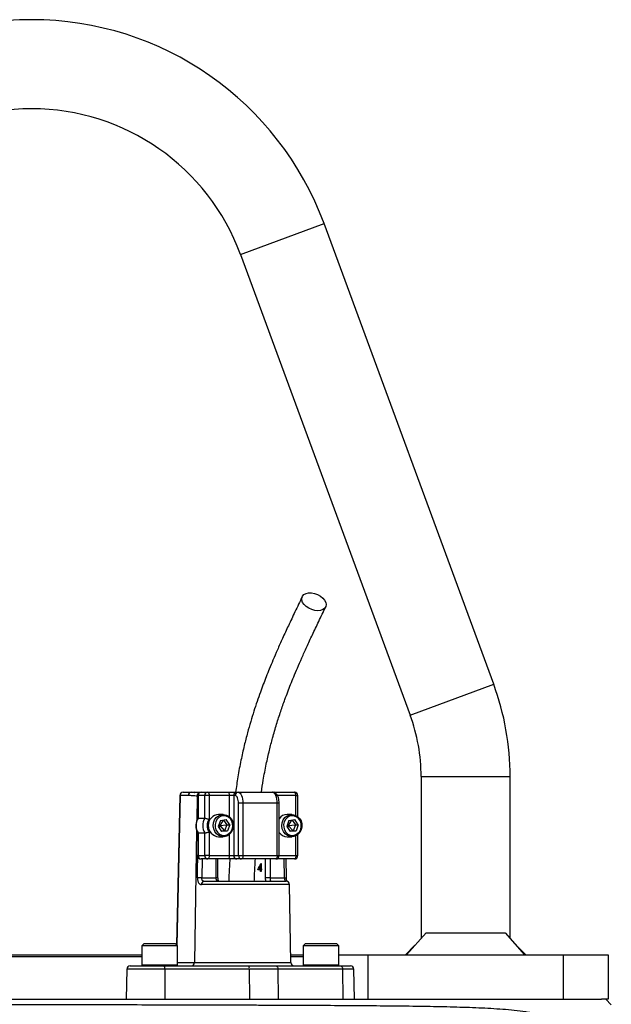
# Model space of a CAD drawing. Header units: millimetres. Extents: x 1573 to 5352, y 842 to 6038.
# Tile 24 of 24: x 2491 to 3023, y 5153 to 6038. Entities that reach past the tile are written whole.
import ezdxf

# ---------------------------------------------------------------- set-up
doc = ezdxf.new("R2010")
doc.units = ezdxf.units.MM
doc.header["$LTSCALE"] = 2

msp = doc.modelspace()

# ---------------------------------------------------------------- linework, layer by layer
at = {"color": 8, "linetype": 'Continuous', "lineweight": 25}
for p, q in [((2689.5, 5826.91), (2764.57, 5854.56)), ((2841.97, 5413.08), (2917.04, 5440.73)), ((2851.83, 5357.76), (2931.83, 5357.76)), ((2635.22, 5340.82), (2632.34, 5206.25)), ((2650.53, 5340.29), (2650.18, 5318.13)), ((2651.17, 5340.29), (2650.53, 5340.29)), ((2651.45, 5340.76), (2651.17, 5340.76)), ((2679.48, 5321.79), (2679.48, 5340.76)), ((2739.29, 5340.76), (2722.61, 5340.76)), ((2739.29, 5322.94), (2739.29, 5340.76)), ((2739.29, 5340.76), (2741.03, 5340.76)), ((2724.22, 5333.76), (2722.49, 5333.76)), ((2650.05, 5309.73), (2648.16, 5190.71)), ((2679.48, 5286.76), (2679.48, 5305.74)), ((2739.29, 5286.76), (2739.29, 5304.58)), ((2651.45, 5286.76), (2651.17, 5286.76)), ((2654.99, 5283.76), (2654.72, 5266.76)), ((2667.55, 5266.76), (2667.55, 5283.76)), ((2712.08, 5266.76), (2712.08, 5283.76)), ((2716.19, 5283.76), (2716.19, 5266.76)), ((2722.49, 5286.76), (2724.22, 5286.76)), ((2724.22, 5286.76), (2739.29, 5286.76)), ((2729.02, 5266.76), (2728.75, 5283.76)), ((2739.29, 5286.76), (2741.03, 5286.76)), ((2669.28, 5266.76), (2667.55, 5266.76)), ((2733.54, 5260.82), (2654.32, 5260.82)), ((2621.47, 5184.82), (2587.3, 5184.82)), ((2600.83, 5188.56), (2602.33, 5188.56)), ((2602.33, 5188.56), (2632.83, 5188.56)), ((2632.83, 5190.71), (2648.16, 5190.71)), ((2648.16, 5190.71), (2734.76, 5190.71)), ((2745.84, 5188.56), (2747.34, 5188.56)), ((2747.34, 5188.56), (2777.84, 5188.56)), ((2791.37, 5184.82), (2781.2, 5184.82))]:
    msp.add_line(p, q, dxfattribs=at)
at = {"color": 7, "linetype": 'Continuous', "lineweight": 25}
for p, q in [((2917.04, 5440.73), (2764.57, 5854.56)), ((2689.5, 5826.91), (2841.97, 5413.08)), ((2851.83, 5357.76), (2851.83, 5212.47)), ((2931.83, 5212.47), (2931.83, 5357.76)), ((2637.94, 5343.76), (2645.33, 5343.76)), ((2645.33, 5343.76), (2654.17, 5343.76)), ((2654.17, 5343.76), (2660.08, 5343.76)), ((2660.08, 5343.76), (2678.21, 5343.76)), ((2678.21, 5343.76), (2686.18, 5343.76)), ((2686.18, 5343.76), (2687.45, 5343.76)), ((2687.45, 5343.76), (2718.26, 5343.76)), ((2718.24, 5343.76), (2719.9, 5343.76)), ((2719.9, 5343.76), (2738.03, 5343.76)), ((2634.94, 5340.83), (2632.06, 5206.53)), ((2642.62, 5340.82), (2635.22, 5340.82)), ((2651.17, 5340.76), (2651.17, 5320.3)), ((2651.45, 5340.76), (2651.45, 5320.4)), ((2657.36, 5340.76), (2651.45, 5340.76)), ((2657.36, 5320.4), (2657.36, 5340.76)), ((2661.35, 5340.76), (2657.36, 5340.76)), ((2661.35, 5340.76), (2661.35, 5319.42)), ((2679.48, 5340.76), (2661.35, 5340.76)), ((2683.46, 5340.76), (2679.48, 5340.76)), ((2684.73, 5340.76), (2683.46, 5340.76)), ((2683.46, 5340.76), (2683.46, 5286.76)), ((2741.03, 5321.86), (2741.03, 5340.76)), ((2691.68, 5333.76), (2687.69, 5333.76)), ((2687.69, 5286.76), (2687.69, 5333.76)), ((2691.68, 5333.76), (2691.68, 5286.76)), ((2722.49, 5333.76), (2691.68, 5333.76)), ((2722.49, 5286.76), (2722.49, 5333.76)), ((2724.22, 5286.76), (2724.22, 5333.76)), ((2651.45, 5320.4), (2657.36, 5320.4)), ((2671.4, 5318.35), (2669.39, 5313.01)), ((2674.07, 5323.76), (2669.72, 5323.76)), ((2673.8, 5318.69), (2670.82, 5313.76)), ((2671.4, 5318.35), (2676.58, 5319.1)), ((2674.28, 5318.76), (2677.23, 5314.52)), ((2679.77, 5314.52), (2676.58, 5319.1)), ((2733.02, 5318.35), (2731.02, 5313.01)), ((2735.7, 5323.76), (2731.35, 5323.76)), ((2735.43, 5318.69), (2732.45, 5313.76)), ((2733.02, 5318.35), (2738.21, 5319.1)), ((2735.91, 5318.76), (2738.86, 5314.52)), ((2741.4, 5314.52), (2738.21, 5319.1)), ((2661.35, 5308.11), (2661.35, 5286.76)), ((2669.39, 5313.01), (2672.57, 5308.43)), ((2669.59, 5313.53), (2670.82, 5313.76)), ((2670.21, 5315.19), (2670.82, 5313.76)), ((2670.82, 5313.76), (2670.48, 5311.44)), ((2670.82, 5313.76), (2677.23, 5314.52)), ((2670.82, 5313.76), (2675.23, 5309.18)), ((2675.23, 5309.18), (2672.34, 5308.76)), ((2677.76, 5309.18), (2672.57, 5308.43)), ((2677.23, 5314.52), (2675.23, 5309.18)), ((2675.23, 5309.18), (2677.76, 5309.18)), ((2677.23, 5314.52), (2679.77, 5314.52)), ((2679.77, 5314.52), (2677.76, 5309.18)), ((2731.02, 5313.01), (2734.2, 5308.43)), ((2731.21, 5313.53), (2732.45, 5313.76)), ((2731.84, 5315.19), (2732.45, 5313.76)), ((2732.45, 5313.76), (2732.11, 5311.44)), ((2732.45, 5313.76), (2738.86, 5314.52)), ((2732.45, 5313.76), (2736.86, 5309.18)), ((2736.86, 5309.18), (2733.97, 5308.76)), ((2739.39, 5309.18), (2734.2, 5308.43)), ((2738.86, 5314.52), (2736.86, 5309.18)), ((2736.86, 5309.18), (2739.39, 5309.18)), ((2738.86, 5314.52), (2741.4, 5314.52)), ((2741.4, 5314.52), (2739.39, 5309.18)), ((2651.17, 5307.23), (2651.17, 5286.76)), ((2651.45, 5307.13), (2657.36, 5307.13)), ((2651.45, 5307.13), (2651.45, 5286.76)), ((2657.36, 5286.76), (2657.36, 5307.13)), ((2669.72, 5303.76), (2674.07, 5303.76)), ((2731.35, 5303.76), (2735.7, 5303.76)), ((2741.03, 5286.76), (2741.03, 5305.67)), ((2651.45, 5286.76), (2657.36, 5286.76)), ((2660.08, 5283.76), (2654.17, 5283.76)), ((2661.35, 5286.76), (2657.36, 5286.76)), ((2678.21, 5283.76), (2660.08, 5283.76)), ((2661.35, 5286.76), (2679.48, 5286.76)), ((2669.28, 5266.76), (2669.28, 5283.76)), ((2686.18, 5283.76), (2678.21, 5283.76)), ((2679.48, 5286.76), (2683.46, 5286.76)), ((2683.46, 5286.76), (2687.69, 5286.76)), ((2690.41, 5283.76), (2686.18, 5283.76)), ((2687.69, 5286.76), (2691.68, 5286.76)), ((2721.22, 5283.76), (2690.41, 5283.76)), ((2691.68, 5286.76), (2722.49, 5286.76)), ((2738.03, 5283.76), (2721.22, 5283.76)), ((2730.75, 5266.81), (2730.48, 5283.76)), ((2707.56, 5274.13), (2705.08, 5274.13)), ((2706.06, 5274.85), (2707.56, 5274.85)), ((2706.96, 5274.13), (2707.17, 5274.85)), ((2707.56, 5274.85), (2707.56, 5277.89)), ((2707.98, 5277.89), (2707.56, 5277.89)), ((2707.98, 5274.85), (2707.56, 5274.85)), ((2707.56, 5272.52), (2707.56, 5274.13)), ((2707.98, 5274.13), (2707.56, 5274.13)), ((2707.98, 5272.52), (2707.56, 5272.52)), ((2707.9, 5279.7), (2707.98, 5279.7)), ((2707.98, 5279.7), (2707.98, 5274.85)), ((2707.98, 5274.85), (2708.49, 5274.85)), ((2707.98, 5274.13), (2707.98, 5272.52)), ((2708.49, 5274.13), (2707.98, 5274.13)), ((2708.49, 5274.85), (2708.49, 5274.13)), ((2654.72, 5266.76), (2667.55, 5266.76)), ((2656.7, 5263.76), (2730.54, 5263.76)), ((2716.19, 5266.76), (2712.08, 5266.76)), ((2716.19, 5266.76), (2729.02, 5266.76)), ((2734.76, 5190.71), (2733.54, 5260.82)), ((2838.79, 5197.76), (2856.35, 5217.56)), ((2856.35, 5217.56), (2927.31, 5217.56)), ((2927.31, 5217.56), (2944.88, 5197.76)), ((2602.83, 5207.76), (2600.83, 5205.76)), ((2600.83, 5205.76), (2600.83, 5188.56)), ((2602.33, 5205.76), (2600.83, 5205.76)), ((2632.83, 5205.76), (2602.33, 5205.76)), ((2602.83, 5207.76), (2604.14, 5207.76)), ((2604.14, 5207.76), (2630.83, 5207.76)), ((2632.83, 5205.76), (2630.83, 5207.76)), ((2632.83, 5188.56), (2632.83, 5205.76)), ((2747.84, 5207.76), (2745.84, 5205.76)), ((2745.84, 5205.76), (2745.84, 5188.56)), ((2747.34, 5205.76), (2745.84, 5205.76)), ((2777.84, 5205.76), (2747.34, 5205.76)), ((2747.84, 5207.76), (2749.15, 5207.76)), ((2749.15, 5207.76), (2775.84, 5207.76)), ((2777.84, 5205.76), (2775.84, 5207.76)), ((2777.84, 5188.56), (2777.84, 5205.76)), ((2846.31, 5206.24), (2837.83, 5197.76)), ((2945.83, 5197.76), (2937.36, 5206.24)), ((2411.9, 5197.76), (2501.83, 5197.76)), ((2501.83, 5195.76), (2411.9, 5195.76)), ((2501.83, 5197.76), (2600.83, 5197.76)), ((2600.83, 5195.76), (2501.83, 5195.76)), ((2734.64, 5197.76), (2745.84, 5197.76)), ((2745.84, 5195.76), (2734.67, 5195.76)), ((2777.84, 5197.76), (2803.83, 5197.76)), ((2803.83, 5197.76), (2803.83, 5157.76)), ((2803.83, 5197.76), (2979.83, 5197.76)), ((2979.83, 5157.76), (2979.83, 5197.76)), ((2979.83, 5197.76), (3019.83, 5197.76)), ((3019.83, 5197.76), (3019.83, 5157.76)), ((2587.3, 5184.82), (2586.83, 5157.76)), ((2590.3, 5187.76), (2621, 5187.76)), ((2621, 5187.76), (2696.96, 5187.76)), ((2621.47, 5184.82), (2621.54, 5157.76)), ((2697.43, 5184.82), (2621.47, 5184.82)), ((2696.96, 5187.76), (2721.15, 5187.76)), ((2697.43, 5184.82), (2697.5, 5157.76)), ((2723.11, 5184.82), (2697.43, 5184.82)), ((2721.15, 5187.76), (2779.23, 5187.76)), ((2723.11, 5184.82), (2723.42, 5157.76)), ((2781.2, 5184.82), (2723.11, 5184.82)), ((2779.23, 5187.76), (2788.37, 5187.76)), ((2781.2, 5184.82), (2781.51, 5157.76)), ((2791.84, 5157.76), (2791.37, 5184.82)), ((2065.33, 5157.76), (3013.95, 5157.76)), ((3019.83, 5157.76), (3013.95, 5157.76)), ((3022.76, 5152.84), (3017.83, 5157.76))]:
    msp.add_line(p, q, dxfattribs=at)
at = {"color": 7, "linetype": 'Continuous', "lineweight": 25, "flags": 128}
for points in [[(2759.01, 5506.79), (2756.31, 5507.04), (2753.56, 5507.78), (2750.93, 5508.96), (2748.59, 5510.5), (2746.69, 5512.32), (2745.34, 5514.29), (2744.63, 5516.29), (2744.61, 5518.2), (2745.27, 5519.89), (2746.57, 5521.27), (2748.44, 5522.23), (2750.75, 5522.73), (2753.37, 5522.73), (2756.11, 5522.23), (2758.83, 5521.27), (2761.33, 5519.89), (2763.47, 5518.2), (2765.11, 5516.29), (2766.14, 5514.29), (2766.51, 5512.32), (2766.19, 5510.5), (2765.2, 5508.96), (2763.6, 5507.78), (2761.49, 5507.04), (2759.01, 5506.79)], [(2660.08, 5343.76), (2660.33, 5343.71), (2660.57, 5343.54), (2660.79, 5343.26), (2660.98, 5342.89), (2661.14, 5342.43), (2661.25, 5341.91), (2661.33, 5341.35), (2661.35, 5340.76)], [(2678.21, 5343.76), (2678.46, 5343.71), (2678.69, 5343.54), (2678.91, 5343.26), (2679.11, 5342.89), (2679.26, 5342.43), (2679.38, 5341.91), (2679.45, 5341.35), (2679.48, 5340.76)], [(2687.45, 5343.76), (2688.27, 5343.57), (2689.07, 5343), (2689.8, 5342.08), (2690.44, 5340.83), (2690.96, 5339.32), (2691.35, 5337.59), (2691.6, 5335.71), (2691.68, 5333.76)], [(2722.49, 5333.76), (2722.41, 5335.71), (2722.17, 5337.59), (2721.78, 5339.32), (2721.25, 5340.83), (2720.61, 5342.08), (2719.88, 5343), (2719.09, 5343.57), (2718.26, 5343.76)], [(2739.29, 5340.76), (2739.27, 5341.35), (2739.2, 5341.91), (2739.08, 5342.43), (2738.92, 5342.89), (2738.73, 5343.26), (2738.51, 5343.54), (2738.27, 5343.71), (2738.03, 5343.76)], [(2687.69, 5333.76), (2687.63, 5335.13), (2687.46, 5336.44), (2687.19, 5337.65), (2686.82, 5338.71), (2686.38, 5339.58), (2685.86, 5340.23), (2685.31, 5340.63), (2684.73, 5340.76)], [(2682.44, 5309.93), (2681.2, 5307.58), (2679.42, 5305.69), (2677.25, 5304.4), (2674.84, 5303.8), (2672.38, 5303.94), (2670.04, 5304.81), (2668, 5306.34), (2666.41, 5308.43), (2665.39, 5310.91), (2665.01, 5313.6), (2665.31, 5316.3), (2666.25, 5318.82), (2667.78, 5320.96), (2669.77, 5322.56), (2672.08, 5323.52), (2674.54, 5323.75), (2676.96, 5323.24), (2679.17, 5322.03), (2681.01, 5320.2), (2682.32, 5317.9), (2683.03, 5315.29), (2683.07, 5312.57), (2682.44, 5309.93)], [(2681.95, 5310.39), (2682.51, 5312.82), (2682.43, 5315.32), (2681.71, 5317.7), (2680.42, 5319.76), (2678.65, 5321.33), (2676.55, 5322.29), (2674.3, 5322.56), (2672.06, 5322.11), (2670.03, 5320.99), (2668.37, 5319.29), (2667.21, 5317.13), (2666.65, 5314.71), (2666.73, 5312.2), (2667.45, 5309.83), (2668.74, 5307.77), (2670.51, 5306.2), (2672.6, 5305.24), (2674.86, 5304.97), (2677.09, 5305.41), (2679.12, 5306.53), (2680.79, 5308.24), (2681.95, 5310.39)], [(2744.07, 5309.93), (2742.83, 5307.58), (2741.05, 5305.69), (2738.88, 5304.4), (2736.47, 5303.8), (2734.01, 5303.94), (2731.67, 5304.81), (2729.63, 5306.34), (2728.04, 5308.43), (2727.02, 5310.91), (2726.64, 5313.6), (2726.93, 5316.3), (2727.88, 5318.82), (2729.41, 5320.96), (2731.4, 5322.56), (2733.71, 5323.52), (2736.17, 5323.75), (2738.59, 5323.24), (2740.8, 5322.03), (2742.63, 5320.2), (2743.95, 5317.9), (2744.66, 5315.29), (2744.7, 5312.57), (2744.07, 5309.93)], [(2743.58, 5310.39), (2744.14, 5312.82), (2744.06, 5315.32), (2743.34, 5317.7), (2742.05, 5319.76), (2740.28, 5321.33), (2738.18, 5322.29), (2735.93, 5322.56), (2733.69, 5322.11), (2731.66, 5320.99), (2730, 5319.29), (2728.84, 5317.13), (2728.28, 5314.71), (2728.36, 5312.2), (2729.07, 5309.83), (2730.37, 5307.77), (2732.14, 5306.2), (2734.23, 5305.24), (2736.49, 5304.97), (2738.72, 5305.41), (2740.75, 5306.53), (2742.42, 5308.24), (2743.58, 5310.39)], [(2661.35, 5286.76), (2661.33, 5286.18), (2661.25, 5285.62), (2661.14, 5285.1), (2660.98, 5284.64), (2660.79, 5284.27), (2660.57, 5283.99), (2660.33, 5283.82), (2660.08, 5283.76)], [(2679.48, 5286.76), (2679.45, 5286.18), (2679.38, 5285.62), (2679.26, 5285.1), (2679.11, 5284.64), (2678.91, 5284.27), (2678.69, 5283.99), (2678.46, 5283.82), (2678.21, 5283.76)], [(2691.68, 5286.76), (2691.65, 5286.18), (2691.58, 5285.62), (2691.46, 5285.1), (2691.31, 5284.64), (2691.11, 5284.27), (2690.89, 5283.99), (2690.66, 5283.82), (2690.41, 5283.76)], [(2722.49, 5286.76), (2722.47, 5286.18), (2722.39, 5285.62), (2722.28, 5285.1), (2722.12, 5284.64), (2721.93, 5284.27), (2721.71, 5283.99), (2721.47, 5283.82), (2721.22, 5283.76)], [(2739.29, 5286.76), (2739.27, 5286.18), (2739.2, 5285.62), (2739.08, 5285.1), (2738.92, 5284.64), (2738.73, 5284.27), (2738.51, 5283.99), (2738.27, 5283.82), (2738.03, 5283.76)], [(2721.15, 5187.76), (2721.53, 5187.71), (2721.89, 5187.54), (2722.23, 5187.27), (2722.53, 5186.9), (2722.77, 5186.46), (2722.95, 5185.95), (2723.07, 5185.39), (2723.11, 5184.82)], [(2779.23, 5187.76), (2779.61, 5187.71), (2779.97, 5187.54), (2780.31, 5187.27), (2780.61, 5186.9), (2780.85, 5186.46), (2781.04, 5185.95), (2781.15, 5185.39), (2781.2, 5184.82)]]:
    msp.add_lwpolyline(points, dxfattribs=at)
at = {"color": 8, "linetype": 'Continuous', "lineweight": 25, "flags": 128}
msp.add_lwpolyline([(2650.84, 5266.82), (2650.93, 5272.82), (2651.17, 5287.58)], dxfattribs=at)
at = {"color": 7, "linetype": 'Continuous', "lineweight": 25}
for centre, radius, start, end in [((2501.83, 5757.76), 280, 20.22526, 159.77474), ((2501.83, 5757.76), 200, 20.22526, 159.77474), ((2691.83, 5357.76), 240, 0, 20.22526), ((2691.83, 5357.76), 160, 0, 20.22526), ((2637.94, 5340.76), 3, 90, 178.77507), ((2638.08, 5340.9), 2.86, 92.88871, 181.74273), ((2645.48, 5340.9), 2.86, 92.88871, 181.74273), ((2654.17, 5340.76), 3, 90, 180), ((2654.31, 5340.9), 2.87, 92.95214, 182.67534), ((2660.23, 5340.9), 2.87, 92.95214, 182.67534), ((2686.33, 5340.9), 2.87, 92.95214, 182.67534), ((2687.6, 5340.9), 2.87, 92.95214, 182.67534), ((2738.03, 5340.76), 3, 0, 90), ((2662.64, 5313.76), 13.01, 149.35759, 210.64241), ((2668.56, 5313.76), 13.01, 149.35759, 210.64241), ((2669.24, 5313.76), 9.71, 144.35015, 215.64985), ((2670.5, 5313.76), 10.03, 94.44131, 265.55869), ((2731.49, 5314.94), 8.82, 90.92235, 145.46399), ((2731.48, 5312.56), 8.8, 214.46509, 269.14856), ((2654.17, 5286.76), 3, 180, 270), ((2654.31, 5286.63), 2.87, 177.32466, 267.04786), ((2660.23, 5286.63), 2.87, 177.32466, 267.04786), ((2686.33, 5286.63), 2.87, 177.32466, 267.04786), ((2690.56, 5286.63), 2.87, 177.32466, 267.04786), ((2721.22, 5286.76), 3, 270, 0), ((2738.03, 5286.76), 3, 270, 0), ((2648.86, 4976.19), 290.63, 88.84506, 89.61134), ((2657.04, 5261.05), 2.73, 97.24729, 185.01145), ((2730.54, 5260.76), 3, 1, 90), ((2590.3, 5184.76), 3, 90, 179), ((2601.63, 5188.56), 0.8, 180, 270), ((2616.45, 5185.53), 5.07, 351.9567, 26.20767), ((2632.03, 5188.56), 0.8, 270, 360), ((2645.3, 5190.62), 2.86, 272.88871, 1.74273), ((2692.41, 5185.53), 5.07, 351.9567, 26.20767), ((2737.76, 5190.76), 3, 181, 270), ((2746.64, 5188.56), 0.8, 180, 270), ((2777.04, 5188.56), 0.8, 270, 0), ((2788.37, 5184.76), 3, 1, 90)]:
    msp.add_arc(centre, radius, start, end, dxfattribs=at)
at = {"color": 8, "linetype": 'Continuous', "lineweight": 25}
for centre, radius, start, end in [((2653.52, 5340.33), 2.99, 117.38485, 180.62466), ((2719.66, 5342.63), 1.16, 14.85155, 77.93265), ((2635.26, 5345.32), 4.5, 265.8098, 269.3878), ((2728.99, 5299.55), 32.79, 270.052, 273.07957)]:
    msp.add_arc(centre, radius, start, end, dxfattribs=at)
at = {"color": 7, "linetype": 'Continuous', "lineweight": 25}
for centre, major_axis, ratio, start_param, end_param in [((2689.33, 5288.35), (15.01, 33.95), 0.551639, 4.532611, 4.701369), ((2689.33, 5287.28), (15, 33.98), 0.551424, 4.587895, 4.679441)]:
    msp.add_ellipse(centre, major_axis=major_axis, ratio=ratio, start_param=start_param, end_param=end_param, dxfattribs=at)
for points, knots in [([(2744.99, 5519.4), (2742.81, 5514.86), (2738.65, 5506.21), (2732.73, 5493.74), (2727.46, 5482.34), (2722.83, 5472.01), (2718.86, 5462.83), (2715.51, 5454.81), (2712.62, 5447.6), (2709.95, 5440.7), (2707.21, 5433.31), (2704.37, 5425.24), (2701.46, 5416.43), (2698.58, 5407.08), (2695.68, 5396.84), (2692.72, 5385.3), (2689.77, 5372.07), (2687.1, 5358.13), (2685.75, 5348.35), (2685.11, 5343.77)], [0, 0, 0, 0, 0.090226, 0.172297, 0.24625, 0.312101, 0.369843, 0.418614, 0.459916, 0.500053, 0.541062, 0.588734, 0.637577, 0.687635, 0.740223, 0.799189, 0.864687, 0.936625, 1, 1, 1, 1]), ([(2708.33, 5343.75), (2708.85, 5347.37), (2710.06, 5355.97), (2712.51, 5368.54), (2715.35, 5381.12), (2718.47, 5393.12), (2721.86, 5404.76), (2725.59, 5416.29), (2728.97, 5425.91), (2731.97, 5433.93), (2734.6, 5440.67), (2737.48, 5447.79), (2740.81, 5455.73), (2744.72, 5464.7), (2749.21, 5474.67), (2754.29, 5485.6), (2759.97, 5497.55), (2763.97, 5505.85), (2766.05, 5510.18)], [0, 0, 0, 0, 0.052448, 0.124416, 0.189845, 0.248725, 0.318227, 0.384509, 0.448778, 0.490857, 0.532045, 0.575336, 0.626665, 0.686207, 0.7527, 0.827163, 0.909604, 1, 1, 1, 1]), ([(2645.33, 5343.76), (2646.31, 5343.72), (2647.44, 5343.66), (2648.47, 5343.58), (2648.61, 5343.57)], [0, 0, 0, 0, 0.8655453, 1, 1, 1, 1]), ([(2652.64, 5343.29), (2651.92, 5343.35), (2650.66, 5343.44), (2649.13, 5343.61), (2648.49, 5343.69)], [0, 0, 0, 0, 0.5790112, 1, 1, 1, 1]), ([(2724.22, 5333.76), (2724.21, 5334.19), (2724.19, 5335.44), (2723.91, 5337.48), (2723.27, 5339.73), (2722.33, 5341.53), (2721.1, 5342.83), (2719.73, 5343.62), (2718.73, 5343.72), (2718.26, 5343.76)], [0, 0, 0, 0, 0.088651, 0.257335, 0.430857, 0.616232, 0.757672, 0.88692, 1, 1, 1, 1]), ([(2650.53, 5340.29), (2649.87, 5340.29), (2649.21, 5340.32), (2647.89, 5340.4), (2647.23, 5340.46), (2645.25, 5340.66), (2643.94, 5340.82), (2642.62, 5340.82)], [0, 0, 0, 0, 0.25, 0.25, 0.5, 0.5, 1, 1, 1, 1]), ([(2651.19, 5320.33), (2651.11, 5320.19), (2650.52, 5319.31), (2649.8, 5317.44), (2649.28, 5314.72), (2649.39, 5311.93), (2650.01, 5309.35), (2650.82, 5307.88), (2651.2, 5307.2)], [0, 0, 0, 0, 0.035333, 0.2329, 0.431487, 0.631089, 0.83139, 1, 1, 1, 1]), ([(2651.45, 5320.4), (2651.31, 5320.39), (2651.16, 5320.39), (2651.19, 5320.34), (2651.19, 5320.33)], [0, 0, 0, 0, 0.874771, 1, 1, 1, 1]), ([(2657.36, 5320.4), (2657.45, 5320.4), (2657.55, 5320.39), (2657.79, 5320.37), (2657.93, 5320.35), (2658.37, 5320.28), (2658.73, 5320.21), (2659.46, 5320.03), (2659.86, 5319.92), (2660.63, 5319.69), (2661.01, 5319.55), (2661.35, 5319.42)], [0, 0, 0, 0, 0.125, 0.125, 0.25, 0.25, 0.5, 0.5, 0.75, 0.75, 1, 1, 1, 1]), ([(2657.36, 5307.13), (2657.45, 5307.13), (2657.55, 5307.14), (2657.79, 5307.16), (2657.93, 5307.18), (2658.37, 5307.25), (2658.73, 5307.32), (2659.46, 5307.5), (2659.86, 5307.61), (2660.63, 5307.84), (2661.01, 5307.97), (2661.35, 5308.11)], [0, 0, 0, 0, 0.125, 0.125, 0.25, 0.25, 0.5, 0.5, 0.75, 0.75, 1, 1, 1, 1]), ([(2651.45, 5307.13), (2651.31, 5307.13), (2651.16, 5307.14), (2651.19, 5307.19), (2651.19, 5307.2)], [0, 0, 0, 0, 0.873602, 1, 1, 1, 1]), ([(2679.88, 5283.94), (2679.61, 5279.14), (2679.24, 5272.43), (2678.99, 5265.68), (2678.92, 5263.76)], [0, 0, 0, 0, 0.71512, 1, 1, 1, 1]), ([(2701.93, 5263.76), (2702, 5265.61), (2702.25, 5272.29), (2702.62, 5278.94), (2702.89, 5283.76)], [0, 0, 0, 0, 0.275869, 1, 1, 1, 1]), ([(2650.84, 5266.82), (2650.83, 5266.4), (2650.85, 5265.99), (2650.92, 5265.19), (2650.98, 5264.8), (2651.14, 5264.06), (2651.24, 5263.71), (2651.48, 5263.05), (2651.62, 5262.75), (2651.94, 5262.21), (2652.11, 5261.96), (2652.49, 5261.55), (2652.69, 5261.38), (2653.13, 5261.1), (2653.36, 5260.99), (2653.83, 5260.85), (2654.07, 5260.82), (2654.32, 5260.82)], [0, 0, 0, 0, 0.125, 0.125, 0.25, 0.25, 0.375, 0.375, 0.5, 0.5, 0.625, 0.625, 0.75, 0.75, 0.875, 0.875, 1, 1, 1, 1]), ([(2656.7, 5263.76), (2656.39, 5263.76), (2656.1, 5263.83), (2655.72, 5264.04), (2655.6, 5264.13), (2655.39, 5264.34), (2655.29, 5264.47), (2655.03, 5264.88), (2654.9, 5265.22), (2654.74, 5265.96), (2654.71, 5266.36), (2654.72, 5266.76)], [0, 0, 0, 0, 0.25, 0.25, 0.375, 0.375, 0.5, 0.5, 0.75, 0.75, 1, 1, 1, 1]), ([(2670.07, 5263.76), (2669.7, 5263.76), (2669.36, 5263.82), (2668.88, 5264.02), (2668.73, 5264.1), (2668.46, 5264.3), (2668.33, 5264.42), (2668.11, 5264.69), (2668.01, 5264.84), (2667.84, 5265.18), (2667.77, 5265.36), (2667.61, 5265.93), (2667.55, 5266.34), (2667.55, 5266.76)], [0, 0, 0, 0, 0.25, 0.25, 0.375, 0.375, 0.5, 0.5, 0.625, 0.625, 0.75, 0.75, 1, 1, 1, 1]), ([(2670.07, 5263.76), (2670.07, 5263.76), (2670.06, 5263.76), (2670.05, 5263.74), (2669.79, 5264.09), (2669.53, 5264.74), (2669.32, 5265.67), (2669.3, 5266.39), (2669.29, 5266.77)], [0, 0, 0, 0, 0.207092, 0.403172, 0.541874, 0.68089, 0.832751, 1, 1, 1, 1]), ([(2716.19, 5266.76), (2716.19, 5266.55), (2716.19, 5266.35), (2716.21, 5265.94), (2716.22, 5265.74), (2716.26, 5265.36), (2716.27, 5265.18), (2716.31, 5264.85), (2716.32, 5264.7), (2716.36, 5264.29), (2716.37, 5264.08), (2716.33, 5263.82), (2716.28, 5263.76), (2716.21, 5263.76)], [0, 0, 0, 0, 0.125, 0.125, 0.25, 0.25, 0.375, 0.375, 0.5, 0.5, 0.75, 0.75, 1, 1, 1, 1]), ([(2729.02, 5266.76), (2729.02, 5266.56), (2729.04, 5266.36), (2729.07, 5265.97), (2729.09, 5265.77), (2729.15, 5265.41), (2729.18, 5265.23), (2729.24, 5264.9), (2729.28, 5264.75), (2729.38, 5264.33), (2729.45, 5264.12), (2729.54, 5263.83), (2729.57, 5263.76), (2729.58, 5263.76)], [0, 0, 0, 0, 0.125, 0.125, 0.25, 0.25, 0.375, 0.375, 0.5, 0.5, 0.75, 0.75, 1, 1, 1, 1]), ([(2731.21, 5263.65), (2731.15, 5263.85), (2731, 5264.36), (2730.8, 5265.48), (2730.77, 5266.38), (2730.76, 5266.81)], [0, 0, 0, 0, 0.2541359, 0.644592, 1, 1, 1, 1]), ([(2062.01, 5153.68), (2068.53, 5153.67), (2075.31, 5153.66), (2089.37, 5153.65), (2096.64, 5153.64), (2119.19, 5153.61), (2135.19, 5153.6), (2160.66, 5153.57), (2169.39, 5153.56), (2180.62, 5153.54), (2182.89, 5153.54), (2187.44, 5153.54), (2189.73, 5153.53), (2196.64, 5153.52), (2201.29, 5153.52), (2224.69, 5153.49), (2244.02, 5153.47), (2283.86, 5153.41), (2304.37, 5153.39), (2330.76, 5153.35), (2336.07, 5153.35), (2346.78, 5153.33), (2352.18, 5153.32), (2368.38, 5153.3), (2379.22, 5153.28), (2411.85, 5153.23), (2433.75, 5153.2), (2477.84, 5153.13), (2500.04, 5153.09), (2525.17, 5153.04), (2527.97, 5153.04), (2533.55, 5153.03), (2536.34, 5153.02), (2544.68, 5153), (2550.22, 5152.99), (2566.78, 5152.96), (2577.74, 5152.93), (2610.38, 5152.86), (2631.83, 5152.81), (2663.53, 5152.72), (2674.02, 5152.69), (2689.63, 5152.64), (2694.81, 5152.62), (2705.14, 5152.58), (2710.26, 5152.57), (2735.61, 5152.47), (2755.14, 5152.38), (2792.75, 5152.16), (2810.83, 5152.03), (2832.54, 5151.8), (2836.83, 5151.75), (2845.34, 5151.63), (2849.55, 5151.57), (2862.02, 5151.38), (2870.09, 5151.22), (2881.87, 5150.93), (2885.74, 5150.82), (2893.38, 5150.57), (2897.15, 5150.43), (2908.3, 5149.96), (2915.52, 5149.59), (2926.07, 5148.84), (2929.55, 5148.57), (2936.44, 5147.91), (2939.85, 5147.53), (2944.97, 5146.83), (2946.67, 5146.57), (2950.09, 5146), (2951.81, 5145.68), (2955.28, 5144.95), (2957.02, 5144.54), (2960.59, 5143.58), (2962.4, 5143.03), (2964.29, 5142.34)], [0, 0, 0, 0, 0.03125, 0.03125, 0.0625, 0.0625, 0.125, 0.125, 0.15625, 0.15625, 0.164062, 0.164062, 0.171875, 0.171875, 0.1875, 0.1875, 0.25, 0.25, 0.3125, 0.3125, 0.328125, 0.328125, 0.34375, 0.34375, 0.375, 0.375, 0.4375, 0.4375, 0.5, 0.5, 0.507812, 0.507812, 0.515625, 0.515625, 0.53125, 0.53125, 0.5625, 0.5625, 0.625, 0.625, 0.65625, 0.65625, 0.671875, 0.671875, 0.6875, 0.6875, 0.75, 0.75, 0.8125, 0.8125, 0.828125, 0.828125, 0.84375, 0.84375, 0.875, 0.875, 0.890625, 0.890625, 0.90625, 0.90625, 0.9375, 0.9375, 0.953125, 0.953125, 0.96875, 0.96875, 0.976562, 0.976562, 0.984375, 0.984375, 0.992187, 0.992187, 1, 1, 1, 1])]:
    msp.add_open_spline(points, degree=3, knots=knots, dxfattribs=at)
at = {"color": 8, "linetype": 'Continuous', "lineweight": 25}
msp.add_open_spline([(2712.32, 5263.76), (2712.26, 5264.1), (2712.11, 5265.02), (2712.09, 5266.09), (2712.08, 5266.76)], degree=3, knots=[0, 0, 0, 0, 0.365246, 1, 1, 1, 1], dxfattribs=at)

doc.saveas('drawing.dxf')
